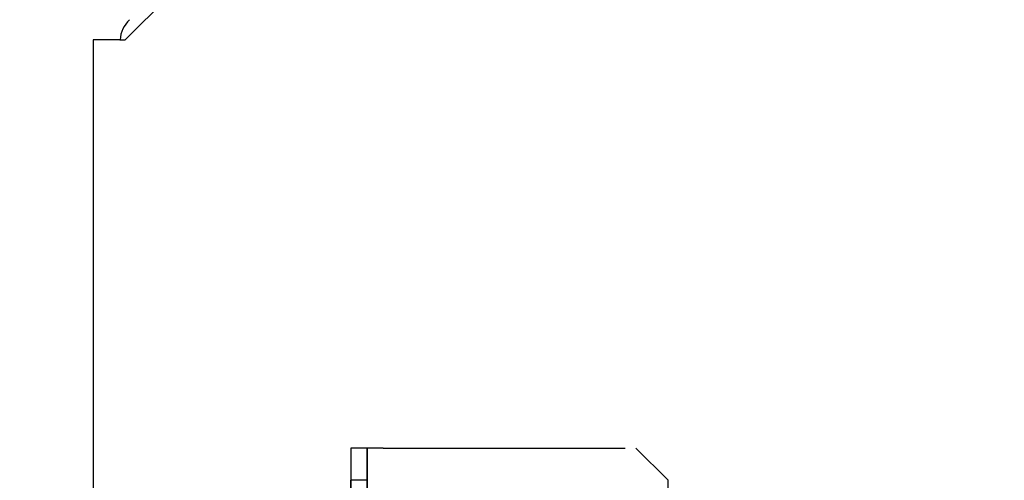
# Model space of a CAD drawing. Extents: x -156717 to 425753, y -51191 to 363295.
# Tile 253 of 256: x 135147 to 135239, y 110201 to 110243. Entities that reach past the tile are written whole.
import ezdxf

# ---------------------------------------------------------------- set-up
doc = ezdxf.new("R2010")
doc.units = 0
doc.header["$LTSCALE"] = 50
doc.linetypes.add('PHANTOM', pattern=[0.8, 0.45, -0.05, 0.1, -0.05, 0.1, -0.05])
doc.layers.get('0').update_dxf_attribs({"linetype": 'CONTINUOUS'})
doc.layers.get('Defpoints').update_dxf_attribs({"linetype": 'CONTINUOUS'})
doc.layers.add('DEFAULT_3', color=7, linetype='PHANTOM')
doc.layers.add('WL570---_TOEVOER', color=3, linetype='CONTINUOUS')
doc.styles.get("Standard").update_dxf_attribs({"font": 'ARIAL.TTF'})
doc.dimstyles.new('ISO-25', dxfattribs={"dimtxt": 2.5, "dimasz": 2.5, "dimexe": 1.25, "dimexo": 0.625, "dimtad": 1, "dimtih": 1, "dimdec": 4, "dimdsep": 46, "dimtxsty": 'Standard', "dimcen": 2.5, "dimadec": 0, "dimazin": 0, "dimtfac": 1, "dimtdec": 4, "dimtmove": 0, "dimatfit": 3, "dimfxl": 0, "dimtvp": 1, "dimtolj": 1, "dimtzin": 0, "dimarcsym": 0})

# ---------------------------------------------------------------- blocks, each defined once
blk = doc.blocks.new('*D164')
at = {"layer": 'Defpoints', "color": 0, "transparency": 16777216}
for p in [(134658.037, 110313.67), (135153.109, 110168.149), (134658.037, 109832.514)]:
    blk.add_point(p, dxfattribs=at)
at = {"layer": 'WL570---_TOEVOER', "color": 0, "lineweight": -2, "transparency": 16777216}
for p, q in [((134658.037, 110282.42), (134658.037, 109770.014)), ((135153.109, 110136.899), (135153.109, 109770.014)), ((134658.037, 109832.514), (134094.775, 109832.514)), ((135028.109, 109832.514), (134783.037, 109832.514))]:
    blk.add_line(p, q, dxfattribs=at)
at = {"layer": 'WL570---_TOEVOER', "color": 0, "transparency": 16777216}
for points in [[(134783.037, 109853.347), (134783.037, 109811.681), (134658.037, 109832.514)], [(135028.109, 109853.347), (135028.109, 109811.681), (135153.109, 109832.514)]]:
    blk.add_solid(points, dxfattribs=at)
at = {"layer": 'WL570---_TOEVOER', "color": 0, "transparency": 16777216, "insert": (134306.576, 109927.586), "char_height": 125, "attachment_point": 5}
blk.add_mtext('\\A1;1000', dxfattribs=at)

msp = doc.modelspace()

# ---------------------------------------------------------------- linework, layer by layer
at = {"color": 3, "linetype": 'Continuous'}
for p, q in [((135157.10991, 110241.54436), (135237.12158, 110321.55603)), ((135155.10962, 110241.54436), (135154.10948, 110241.54436)), ((135154.10948, 110241.54436), (135154.10948, 109195.89194)), ((135154.10948, 110241.54436), (135154.10948, 109195.89194)), ((135155.14134, 110241.54436), (135155.10962, 110241.54436)), ((135156.60984, 110241.54436), (135155.14134, 110241.54436)), ((135156.60984, 110241.54436), (135157.10991, 110241.54436))]:
    msp.add_line(p, q, dxfattribs=at)
at = {"color": 2, "linetype": 'Continuous'}
msp.add_circle((135181.82973, 110286.78975), 144.08373, dxfattribs=at)
at = {"color": 3, "linetype": 'Continuous'}
msp.add_arc((135159.61028, 110241.30168), 3.00044, 135, 175.3851811, dxfattribs=at)
at = {"layer": 'DEFAULT_3', "color": 8, "linetype": 'PHANTOM'}
for p, q in [((135178.11298, 110203.54081), (135178.11298, 110200.54037)), ((135179.61319, 110203.54081), (135178.11298, 110203.54081)), ((135178.11298, 110203.54081), (135178.11298, 109195.89194)), ((135179.61319, 110200.54037), (135179.61319, 110203.54081)), ((135181.11341, 110203.54081), (135179.61319, 110203.54081)), ((135179.61319, 110203.54081), (135179.61319, 109195.89194)), ((135181.11341, 110203.54081), (135204.61684, 110203.54081)), ((135204.61684, 110203.54081), (135207.61728, 110200.54037)), ((135178.11298, 110172.53629), (135178.11298, 110200.54037)), ((135179.61319, 110200.54037), (135178.11298, 110200.54037)), ((135179.61319, 110172.53629), (135179.61319, 110200.54037)), ((135207.61728, 109193.89165), (135207.61728, 110200.54037))]:
    msp.add_line(p, q, dxfattribs=at)

# ---------------------------------------------------------------- dimensions: what is measured, and where the dimension line sits
at = {"layer": 'WL570---_TOEVOER'}
dim = msp.add_linear_dim(base=(134658.03716, 109832.51416), p1=(135153.10933, 110168.14904), p2=(134658.03716, 110313.67026), angle=180, text='1000', dimstyle='ISO-25', override={"dimscale": 50, "dimdec": 0}, dxfattribs=at)
dim.commit()
dim.dimension.update_dxf_attribs({"geometry": '*D164', "text_midpoint": (134306.57605, 109832.51416), "dimtype": 160})

doc.saveas('drawing.dxf')
